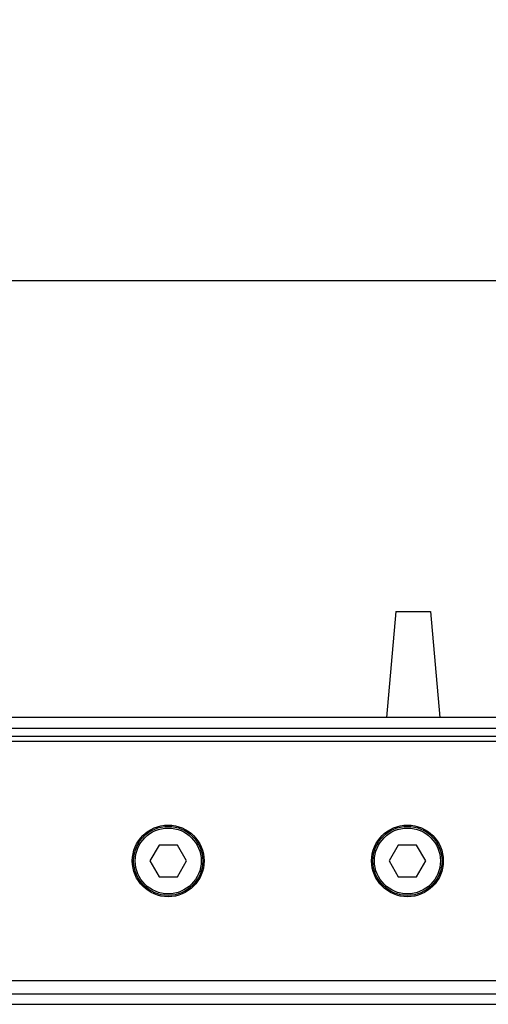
# Model space of a CAD drawing. Header units: millimetres. Extents: x 0 to 420, y 0 to 297.
# Tile 10 of 17: x 65 to 72, y 222 to 237. Entities that reach past the tile are written whole.
import ezdxf

# ---------------------------------------------------------------- set-up
doc = ezdxf.new("R2010")
doc.units = ezdxf.units.MM
doc.layers.add('QUOTE', color=174, linetype='Continuous')
doc.styles.add('SLDTEXTSTYLE3', font='TXT', dxfattribs={"width": 0.75})
doc.dimstyles.new('SLDDIMSTYLE0', dxfattribs={"dimtxt": 3, "dimasz": 3, "dimexe": 0, "dimexo": 0.0625, "dimgap": 0.75, "dimtad": 1, "dimlfac": 12.544143, "dimrnd": 1e-09, "dimzin": 12, "dimdsep": 46, "dimtxsty": 'SLDTEXTSTYLE3', "dimsah": 1, "dimcen": 0.09, "dimadec": 0, "dimazin": 3, "dimtfac": 1, "dimtdec": 3, "dimtofl": 0, "dimtmove": 0, "dimatfit": 3, "dimfxl": 0, "dimfrac": 2, "dimtolj": 1, "dimtzin": 12, "dimarcsym": 0})

# ---------------------------------------------------------------- blocks, each defined once
blk = doc.blocks.new('_D')
at = {"layer": 'QUOTE'}
for p, q in [((57.97, 226.172), (57.97, 234.882)), ((217.407, 226.172), (217.407, 234.882)), ((217.407, 232.882), (57.97, 232.882))]:
    blk.add_line(p, q, dxfattribs=at)
for points in [[(57.97, 232.882), (60.97, 232.382), (60.97, 233.382)], [(217.407, 232.882), (214.407, 233.382), (214.407, 232.382)]]:
    blk.add_solid(points, dxfattribs=at)
at = {"layer": 'QUOTE', "insert": (133.255, 236.749), "char_height": 3, "attachment_point": 1, "style": 'SLDTEXTSTYLE3'}
blk.add_mtext('2000', dxfattribs=at)

msp = doc.modelspace()

# ---------------------------------------------------------------- linework, layer by layer
at = {"color": 7, "linetype": 'Continuous', "lineweight": 25}
for p, q in [((70.94947, 227.91877), (70.80998, 226.3244)), ((70.94947, 227.91877), (71.46768, 227.91877)), ((71.46768, 227.91877), (71.60717, 226.3244)), ((214.42667, 226.3244), (57.96966, 226.3244)), ((60.16192, 226.16497), (214.37732, 226.16497)), ((60.2815, 226.04539), (214.37732, 226.04539)), ((72.71758, 225.96567), (60.41299, 225.96567)), ((67.3978, 224.41116), (67.25973, 224.172)), ((67.67396, 224.41116), (67.3978, 224.41116)), ((67.81203, 224.172), (67.67396, 224.41116)), ((70.98514, 224.41116), (70.84706, 224.172)), ((71.26129, 224.41116), (70.98514, 224.41116)), ((71.39936, 224.172), (71.26129, 224.41116)), ((67.25973, 224.172), (67.3978, 223.93285)), ((67.67396, 223.93285), (67.81203, 224.172)), ((70.84706, 224.172), (70.98514, 223.93285)), ((71.26129, 223.93285), (71.39936, 224.172)), ((67.3978, 223.93285), (67.67396, 223.93285)), ((70.98514, 223.93285), (71.26129, 223.93285)), ((60.41299, 222.37834), (72.71758, 222.37834)), ((60.16192, 222.17904), (214.11176, 222.17904)), ((57.96966, 222.01961), (214.42667, 222.01961))]:
    msp.add_line(p, q, dxfattribs=at)
for centre, radius in [((67.53588, 224.172), 0.5381), ((71.12321, 224.172), 0.5381), ((67.53588, 224.172), 0.51817), ((67.53588, 224.172), 0.49425), ((71.12321, 224.172), 0.51817), ((71.12321, 224.172), 0.49425)]:
    msp.add_circle(centre, radius, dxfattribs=at)

# ---------------------------------------------------------------- dimensions: what is measured, and where the dimension line sits
at = {"layer": 'QUOTE'}
dim = msp.add_linear_dim(base=(57.96966, 232.8819), p1=(217.40662, 224.172), p2=(57.96966, 224.172), dimstyle='SLDDIMSTYLE0', dxfattribs=at)
dim.commit()
dim.dimension.update_dxf_attribs({"geometry": '_D', "text_midpoint": (137.68814, 232.8819), "dimtype": 160})

doc.saveas('drawing.dxf')
